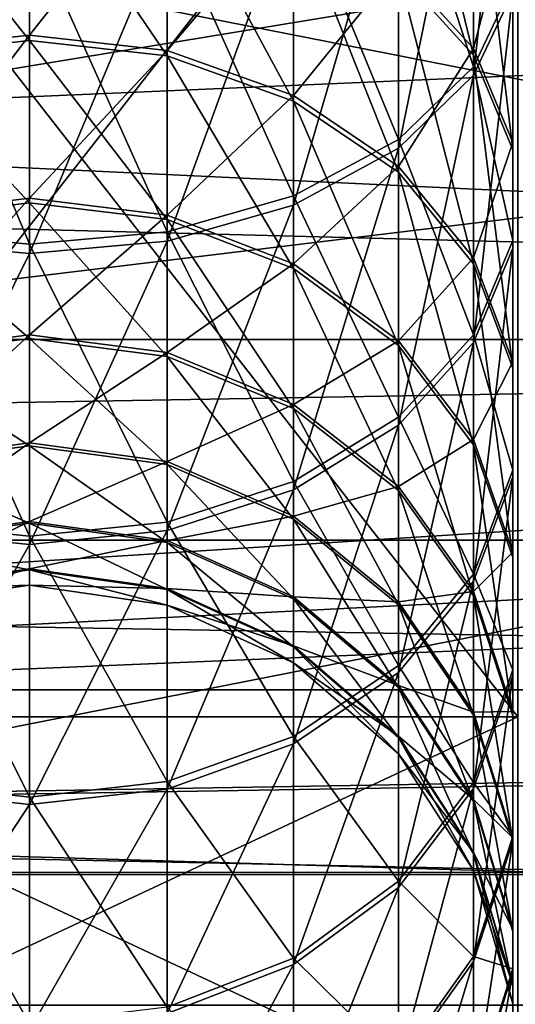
# Model space of a CAD drawing. Extents: x 0 to 200, y 18 to 95.
# Tile 89 of 256: x 81.07 to 82.49, y 38.82 to 41.65. Entities that reach past the tile are written whole.
import ezdxf

# ---------------------------------------------------------------- set-up
doc = ezdxf.new("R2010")
doc.units = 0

msp = doc.modelspace()

# ---------------------------------------------------------------- linework, layer by layer
for points in [[(66.999992, 44.077702, 257.358826), (96.55484, 44.0602, 257.40918), (66.999992, 39.196945, 259.53186)], [(122.799995, 41.532703, 283.789642), (66.999992, 44.077702, 284.641174), (66.999992, 39.196945, 282.468109)], [(122.799995, 44.077702, 284.641174), (66.999992, 44.077702, 284.641174), (122.799995, 41.532703, 283.789642)], [(96.55484, 44.0602, 257.40918), (96.95916, 42.839298, 257.705353), (66.999992, 39.196945, 259.53186)], [(91.499992, 40.731827, 267.25), (33.5, 43.477016, 264.504822), (33.5, 40.731827, 267.25)], [(91.499992, 43.477016, 264.504822), (33.5, 43.477016, 264.504822), (91.499992, 40.731827, 267.25)], [(91.499992, 43.477016, 277.495178), (91.499992, 40.731827, 274.75), (33.5, 40.731827, 274.75)], [(33.5, 43.477016, 277.495178), (91.499992, 43.477016, 277.495178), (33.5, 40.731827, 274.75)], [(79.999992, 42.852016, 263.422272), (82.499992, 39.649292, 266.625), (79.999992, 39.649292, 266.625)], [(79.999992, 42.852016, 263.422272), (82.499992, 42.852016, 263.422272), (82.499992, 39.649292, 266.625)], [(82.499992, 42.852016, 278.577728), (79.999992, 42.852016, 278.577728), (79.999992, 39.649292, 275.375)], [(82.499992, 39.649292, 275.375), (82.499992, 42.852016, 278.577728), (79.999992, 39.649292, 275.375)], [(96.95916, 42.839298, 257.705353), (97.955971, 41.16729, 258.409363), (66.999992, 39.196945, 259.53186)], [(95.999992, 38.822327, 264.297485), (76.999992, 42.562767, 261.314575), (76.999992, 38.822327, 264.297485)], [(95.999992, 42.562767, 261.314575), (76.999992, 42.562767, 261.314575), (95.999992, 38.822327, 264.297485)], [(95.999992, 42.562767, 280.685425), (95.999992, 38.822327, 277.702515), (76.999992, 38.822327, 277.702515)], [(76.999992, 42.562767, 280.685425), (95.999992, 42.562767, 280.685425), (76.999992, 38.822327, 277.702515)], [(82.485741, 41.728966, 277.870087), (82.485741, 42.532742, 278.442474), (82.373474, 41.49007, 278.16861)], [(82.485741, 42.532742, 278.442474), (82.373474, 42.32877, 278.765869), (82.373474, 41.49007, 278.16861)], [(82.158043, 41.784847, 276.423492), (82.158043, 42.426308, 276.998718), (82.373474, 41.547401, 276.660126)], [(82.158043, 42.426308, 276.998718), (82.373474, 42.21685, 277.260437), (82.373474, 41.547401, 276.660126)], [(82.158043, 42.177624, 262.933197), (82.373474, 42.355484, 263.217346), (82.373474, 41.514736, 263.811707)], [(82.373474, 42.355484, 263.217346), (82.485741, 41.752605, 264.111053), (82.373474, 41.514736, 263.811707)], [(82.373474, 41.49007, 278.16861), (82.373474, 42.32877, 278.765869), (82.158043, 41.280609, 278.430328)], [(82.373474, 42.32877, 278.765869), (82.158043, 42.149933, 279.049408), (82.158043, 41.280609, 278.430328)], [(82.373474, 42.238392, 264.722382), (82.158043, 41.80352, 265.557831), (82.373474, 41.566887, 265.320374)], [(82.485741, 42.000523, 264.423035), (82.373474, 42.238392, 264.722382), (82.373474, 41.566887, 265.320374)], [(115.346222, 40.155949, 279.984253), (35.839737, 42.227016, 281.573425), (37.428932, 40.155949, 279.984253)], [(116.93541, 42.227016, 281.573425), (35.839737, 42.227016, 281.573425), (115.346222, 40.155949, 279.984253)], [(99.614899, 42.227016, 264.25293), (101.204079, 40.155949, 265.842102), (51.571064, 40.155949, 265.842102)], [(53.160252, 42.227016, 264.25293), (99.614899, 42.227016, 264.25293), (51.571064, 40.155949, 265.842102)], [(82.373474, 41.547401, 276.660126), (82.373474, 42.21685, 277.260437), (82.485741, 41.276585, 276.930023)], [(82.373474, 42.21685, 277.260437), (82.485741, 41.977951, 277.55896), (82.485741, 41.276585, 276.930023)], [(81.856888, 42.039169, 262.712006), (82.158043, 42.177624, 262.933197), (82.158043, 41.306179, 263.549286)], [(82.158043, 42.177624, 262.933197), (82.373474, 41.514736, 263.811707), (82.158043, 41.306179, 263.549286)], [(82.158043, 41.280609, 278.430328), (82.158043, 42.149933, 279.049408), (81.856888, 41.117561, 278.634064)], [(82.158043, 42.149933, 279.049408), (81.856888, 42.010719, 279.270111), (81.856888, 41.117561, 278.634064)], [(81.099991, 42.144604, 265.900085), (80.705566, 42.104568, 265.859924), (80.705566, 41.561275, 266.46579)], [(81.099991, 41.605553, 266.501221), (81.099991, 42.144604, 265.900085), (80.705566, 41.561275, 266.46579)], [(80.705566, 42.086937, 276.122437), (81.099991, 42.127106, 276.082397), (81.099991, 41.590126, 275.479462)], [(81.494423, 42.104568, 265.859924), (81.099991, 42.144604, 265.900085), (81.099991, 41.605553, 266.501221)], [(81.099991, 41.590126, 275.479462), (81.099991, 42.127106, 276.082397), (81.494423, 41.545727, 275.51474)], [(81.099991, 42.127106, 276.082397), (81.494423, 42.086937, 276.122437), (81.494423, 41.545727, 275.51474)], [(81.494423, 42.104568, 265.859924), (81.099991, 41.605553, 266.501221), (81.494423, 41.561275, 266.46579)], [(81.856888, 41.98772, 265.742676), (81.494423, 42.104568, 265.859924), (81.494423, 41.561275, 266.46579)], [(80.705566, 42.086937, 276.122437), (81.099991, 41.590126, 275.479462), (80.705566, 41.545727, 275.51474)], [(81.494423, 41.545727, 275.51474), (81.494423, 42.086937, 276.122437), (81.856888, 41.416126, 275.617706)], [(81.494423, 42.086937, 276.122437), (81.856888, 41.969688, 276.239288), (81.856888, 41.416126, 275.617706)], [(81.494423, 41.95134, 262.571716), (81.856888, 42.039169, 262.712006), (81.856888, 41.143829, 263.344971)], [(81.856888, 42.039169, 262.712006), (82.158043, 41.306179, 263.549286), (81.856888, 41.143829, 263.344971)], [(81.856888, 41.117561, 278.634064), (81.856888, 42.010719, 279.270111), (81.494423, 41.014126, 278.763306)], [(81.856888, 42.010719, 279.270111), (81.494423, 41.922409, 279.410126), (81.494423, 41.014126, 278.763306)], [(81.856888, 41.98772, 265.742676), (81.494423, 41.561275, 266.46579), (81.856888, 41.43203, 266.362335)], [(82.158043, 41.80352, 265.557831), (81.856888, 41.98772, 265.742676), (81.856888, 41.43203, 266.362335)], [(82.485741, 42.000523, 264.423035), (82.373474, 41.566887, 265.320374), (82.485741, 41.296997, 265.049561)], [(82.485741, 41.752605, 264.111053), (82.485741, 42.000523, 264.423035), (82.485741, 41.296997, 265.049561)], [(82.485741, 41.276585, 276.930023), (82.485741, 41.977951, 277.55896), (82.485741, 40.994331, 277.211304)], [(82.485741, 41.977951, 277.55896), (82.485741, 41.728966, 277.870087), (82.485741, 40.994331, 277.211304)], [(80.705566, 41.95134, 262.571716), (81.099991, 41.921249, 262.523621), (81.099991, 41.005558, 263.17099)], [(80.705566, 41.04084, 263.215393), (80.705566, 41.95134, 262.571716), (81.099991, 41.005558, 263.17099)], [(81.099991, 41.921249, 262.523621), (81.494423, 41.95134, 262.571716), (81.494423, 41.04084, 263.215393)], [(81.494423, 41.95134, 262.571716), (81.856888, 41.143829, 263.344971), (81.494423, 41.04084, 263.215393)], [(81.856888, 41.416126, 275.617706), (81.856888, 41.969688, 276.239288), (82.158043, 41.21183, 275.78006)], [(81.856888, 41.969688, 276.239288), (82.158043, 41.784847, 276.423492), (82.158043, 41.21183, 275.78006)], [(81.099991, 41.892155, 279.458099), (80.705566, 41.922409, 279.410126), (80.705566, 41.014126, 278.763306)], [(81.494423, 41.014126, 278.763306), (81.494423, 41.922409, 279.410126), (81.099991, 40.978695, 278.807587)], [(81.494423, 41.922409, 279.410126), (81.099991, 41.892155, 279.458099), (81.099991, 40.978695, 278.807587)], [(81.099991, 41.921249, 262.523621), (81.494423, 41.04084, 263.215393), (81.099991, 41.005558, 263.17099)], [(81.099991, 41.892155, 279.458099), (80.705566, 41.014126, 278.763306), (81.099991, 40.978695, 278.807587)], [(82.158043, 41.80352, 265.557831), (81.856888, 41.43203, 266.362335), (82.158043, 41.228291, 266.19928)], [(82.373474, 41.566887, 265.320374), (82.158043, 41.80352, 265.557831), (82.158043, 41.228291, 266.19928)], [(82.158043, 41.21183, 275.78006), (82.158043, 41.784847, 276.423492), (82.373474, 40.949383, 275.988617)], [(82.158043, 41.784847, 276.423492), (82.373474, 41.547401, 276.660126), (82.373474, 40.949383, 275.988617)], [(82.373474, 41.514736, 263.811707), (82.485741, 41.752605, 264.111053), (82.485741, 41.015713, 264.767303)], [(82.485741, 41.752605, 264.111053), (82.485741, 41.296997, 265.049561), (82.485741, 41.015713, 264.767303)], [(82.485741, 40.994331, 277.211304), (82.485741, 41.728966, 277.870087), (82.373474, 40.723511, 277.481201)], [(82.485741, 41.728966, 277.870087), (82.373474, 41.49007, 278.16861), (82.373474, 40.723511, 277.481201)], [(81.099991, 41.605553, 266.501221), (80.705566, 41.561275, 266.46579), (80.705566, 41.089226, 267.128632)], [(81.099991, 41.137192, 267.158905), (81.099991, 41.605553, 266.501221), (80.705566, 41.089226, 267.128632)], [(80.705566, 41.545727, 275.51474), (81.099991, 41.590126, 275.479462), (81.099991, 41.124027, 274.82016)], [(81.494423, 41.561275, 266.46579), (81.099991, 41.605553, 266.501221), (81.099991, 41.137192, 267.158905)], [(81.099991, 41.124027, 274.82016), (81.099991, 41.590126, 275.479462), (81.494423, 41.075958, 274.85025)], [(81.099991, 41.590126, 275.479462), (81.494423, 41.545727, 275.51474), (81.494423, 41.075958, 274.85025)], [(81.494423, 41.561275, 266.46579), (81.099991, 41.137192, 267.158905), (81.494423, 41.089226, 267.128632)], [(81.856888, 41.43203, 266.362335), (81.494423, 41.561275, 266.46579), (81.494423, 41.089226, 267.128632)], [(82.373474, 41.566887, 265.320374), (82.158043, 41.228291, 266.19928), (82.373474, 40.96656, 265.989838)], [(82.485741, 41.296997, 265.049561), (82.373474, 41.566887, 265.320374), (82.373474, 40.96656, 265.989838)], [(122.799995, 39.196945, 282.468109), (122.799995, 41.532703, 283.789642), (66.999992, 39.196945, 282.468109)], [(80.705566, 41.545727, 275.51474), (81.099991, 41.124027, 274.82016), (80.705566, 41.075958, 274.85025)], [(81.494423, 41.075958, 274.85025), (81.494423, 41.545727, 275.51474), (81.856888, 40.935646, 274.93808)], [(81.494423, 41.545727, 275.51474), (81.856888, 41.416126, 275.617706), (81.856888, 40.935646, 274.93808)], [(82.373474, 40.949383, 275.988617), (82.373474, 41.547401, 276.660126), (82.485741, 40.650047, 276.226501)], [(82.373474, 41.547401, 276.660126), (82.485741, 41.276585, 276.930023), (82.485741, 40.650047, 276.226501)], [(82.158043, 41.306179, 263.549286), (82.373474, 41.514736, 263.811707), (82.373474, 40.745819, 264.49649)], [(82.373474, 41.514736, 263.811707), (82.485741, 41.015713, 264.767303), (82.373474, 40.745819, 264.49649)], [(82.373474, 40.723511, 277.481201), (82.373474, 41.49007, 278.16861), (82.158043, 40.486065, 277.717834)], [(82.373474, 41.49007, 278.16861), (82.158043, 41.280609, 278.430328), (82.158043, 40.486065, 277.717834)], [(81.856888, 41.43203, 266.362335), (81.494423, 41.089226, 267.128632), (81.856888, 40.949215, 267.040344)], [(82.158043, 41.228291, 266.19928), (81.856888, 41.43203, 266.362335), (81.856888, 40.949215, 267.040344)], [(81.856888, 40.935646, 274.93808), (81.856888, 41.416126, 275.617706), (82.158043, 40.714455, 275.076508)], [(81.856888, 41.416126, 275.617706), (82.158043, 41.21183, 275.78006), (82.158043, 40.714455, 275.076508)], [(81.856888, 41.143829, 263.344971), (82.158043, 41.306179, 263.549286), (82.158043, 40.50919, 264.259064)], [(82.158043, 41.306179, 263.549286), (82.373474, 40.745819, 264.49649), (82.158043, 40.50919, 264.259064)], [(82.158043, 40.486065, 277.717834), (82.158043, 41.280609, 278.430328), (81.856888, 40.301231, 277.902039)], [(82.158043, 41.280609, 278.430328), (81.856888, 41.117561, 278.634064), (81.856888, 40.301231, 277.902039)], [(82.485741, 41.296997, 265.049561), (82.373474, 40.96656, 265.989838), (82.485741, 40.668045, 265.750946)], [(82.485741, 41.015713, 264.767303), (82.485741, 41.296997, 265.049561), (82.485741, 40.668045, 265.750946)], [(82.485741, 40.650047, 276.226501), (82.485741, 41.276585, 276.930023), (82.485741, 40.338078, 276.474426)], [(82.485741, 41.276585, 276.930023), (82.485741, 40.994331, 277.211304), (82.485741, 40.338078, 276.474426)], [(82.158043, 41.228291, 266.19928), (81.856888, 40.949215, 267.040344), (82.158043, 40.7285, 266.901123)], [(82.373474, 40.96656, 265.989838), (82.158043, 41.228291, 266.19928), (82.158043, 40.7285, 266.901123)], [(82.158043, 40.714455, 275.076508), (82.158043, 41.21183, 275.78006), (82.373474, 40.430305, 275.254395)], [(82.158043, 41.21183, 275.78006), (82.373474, 40.949383, 275.988617), (82.373474, 40.430305, 275.254395)], [(97.955971, 41.16729, 258.409363), (98.184906, 40.783283, 258.571075), (66.999992, 39.196945, 259.53186)], [(81.099991, 41.137192, 267.158905), (80.705566, 41.089226, 267.128632), (80.705566, 40.694366, 267.84021)], [(81.099991, 40.745419, 267.864899), (81.099991, 41.137192, 267.158905), (80.705566, 40.694366, 267.84021)], [(81.494423, 41.089226, 267.128632), (81.099991, 41.137192, 267.158905), (81.099991, 40.745419, 267.864899)], [(81.494423, 41.04084, 263.215393), (81.856888, 41.143829, 263.344971), (81.856888, 40.324989, 264.074219)], [(81.856888, 41.143829, 263.344971), (82.158043, 40.50919, 264.259064), (81.856888, 40.324989, 264.074219)], [(80.705566, 41.075958, 274.85025), (81.099991, 41.124027, 274.82016), (81.099991, 40.734684, 274.112823)], [(81.099991, 40.734684, 274.112823), (81.099991, 41.124027, 274.82016), (81.494423, 40.683544, 274.137329)], [(81.099991, 41.124027, 274.82016), (81.494423, 41.075958, 274.85025), (81.494423, 40.683544, 274.137329)], [(81.856888, 40.301231, 277.902039), (81.856888, 41.117561, 278.634064), (81.494423, 40.183979, 278.01886)], [(81.856888, 41.117561, 278.634064), (81.494423, 41.014126, 278.763306), (81.494423, 40.183979, 278.01886)], [(80.705566, 41.075958, 274.85025), (81.099991, 40.734684, 274.112823), (80.705566, 40.683544, 274.137329)], [(81.494423, 41.089226, 267.128632), (81.099991, 40.745419, 267.864899), (81.494423, 40.694366, 267.84021)], [(81.856888, 40.949215, 267.040344), (81.494423, 41.089226, 267.128632), (81.494423, 40.694366, 267.84021)], [(81.494423, 40.683544, 274.137329), (81.494423, 41.075958, 274.85025), (81.856888, 40.534279, 274.208893)], [(81.494423, 41.075958, 274.85025), (81.856888, 40.935646, 274.93808), (81.856888, 40.534279, 274.208893)], [(80.705566, 41.04084, 263.215393), (81.099991, 41.005558, 263.17099), (81.099991, 40.168106, 263.916779)], [(80.705566, 40.208138, 263.95697), (80.705566, 41.04084, 263.215393), (81.099991, 40.168106, 263.916779)], [(81.099991, 41.005558, 263.17099), (81.494423, 41.04084, 263.215393), (81.494423, 40.208138, 263.95697)], [(81.494423, 41.04084, 263.215393), (81.856888, 40.324989, 264.074219), (81.494423, 40.208138, 263.95697)], [(82.373474, 40.745819, 264.49649), (82.485741, 41.015713, 264.767303), (82.485741, 40.35693, 265.501953)], [(82.485741, 41.015713, 264.767303), (82.485741, 40.668045, 265.750946), (82.485741, 40.35693, 265.501953)], [(81.099991, 40.978695, 278.807587), (80.705566, 41.014126, 278.763306), (80.705566, 40.183979, 278.01886)], [(81.494423, 40.183979, 278.01886), (81.494423, 41.014126, 278.763306), (81.099991, 40.143806, 278.058899)], [(81.494423, 41.014126, 278.763306), (81.099991, 40.978695, 278.807587), (81.099991, 40.143806, 278.058899)], [(81.099991, 41.005558, 263.17099), (81.494423, 40.208138, 263.95697), (81.099991, 40.168106, 263.916779)], [(82.485741, 40.338078, 276.474426), (82.485741, 40.994331, 277.211304), (82.373474, 40.038742, 276.71228)], [(82.485741, 40.994331, 277.211304), (82.373474, 40.723511, 277.481201), (82.373474, 40.038742, 276.71228)], [(81.099991, 40.978695, 278.807587), (80.705566, 40.183979, 278.01886), (81.099991, 40.143806, 278.058899)], [(82.373474, 40.96656, 265.989838), (82.158043, 40.7285, 266.901123), (82.373474, 40.444965, 266.72229)], [(82.485741, 40.668045, 265.750946), (82.373474, 40.96656, 265.989838), (82.373474, 40.444965, 266.72229)], [(81.856888, 40.949215, 267.040344), (81.494423, 40.694366, 267.84021), (81.856888, 40.545345, 267.768127)], [(82.158043, 40.7285, 266.901123), (81.856888, 40.949215, 267.040344), (81.856888, 40.545345, 267.768127)], [(81.856888, 40.534279, 274.208893), (81.856888, 40.935646, 274.93808), (82.158043, 40.298977, 274.321716)], [(81.856888, 40.935646, 274.93808), (82.158043, 40.714455, 275.076508), (82.158043, 40.298977, 274.321716)], [(82.373474, 40.430305, 275.254395), (82.373474, 40.949383, 275.988617), (82.485741, 40.10622, 275.457245)], [(82.373474, 40.949383, 275.988617), (82.485741, 40.650047, 276.226501), (82.485741, 40.10622, 275.457245)], [(98.184906, 40.783283, 258.571075), (99.175209, 39.744286, 259.220428), (66.999992, 39.196945, 259.53186)], [(81.099991, 40.745419, 267.864899), (80.705566, 40.694366, 267.84021), (80.705566, 40.381657, 268.591492)], [(81.099991, 40.43515, 268.610321), (81.099991, 40.745419, 267.864899), (80.705566, 40.381657, 268.591492)], [(80.705566, 40.683544, 274.137329), (81.099991, 40.734684, 274.112823), (81.099991, 40.426979, 273.366333)], [(81.494423, 40.694366, 267.84021), (81.099991, 40.745419, 267.864899), (81.099991, 40.43515, 268.610321)], [(81.099991, 40.426979, 273.366333), (81.099991, 40.734684, 274.112823), (81.494423, 40.373421, 273.384979)], [(81.099991, 40.734684, 274.112823), (81.494423, 40.683544, 274.137329), (81.494423, 40.373421, 273.384979)], [(82.158043, 40.50919, 264.259064), (82.373474, 40.745819, 264.49649), (82.373474, 40.058411, 265.263062)], [(82.373474, 40.745819, 264.49649), (82.485741, 40.35693, 265.501953), (82.373474, 40.058411, 265.263062)], [(91.499992, 39.727016, 271), (33.5, 40.731827, 267.25), (33.5, 39.727016, 271)], [(91.499992, 40.731827, 274.75), (91.499992, 39.727016, 271), (33.5, 39.727016, 271)], [(33.5, 40.731827, 274.75), (91.499992, 40.731827, 274.75), (33.5, 39.727016, 271)], [(91.499992, 40.731827, 267.25), (33.5, 40.731827, 267.25), (91.499992, 39.727016, 271)], [(82.158043, 40.7285, 266.901123), (81.856888, 40.545345, 267.768127), (82.158043, 40.310432, 267.65451)], [(82.373474, 40.444965, 266.72229), (82.158043, 40.7285, 266.901123), (82.158043, 40.310432, 267.65451)], [(82.373474, 40.038742, 276.71228), (82.373474, 40.723511, 277.481201), (82.158043, 39.776295, 276.920837)], [(82.373474, 40.723511, 277.481201), (82.158043, 40.486065, 277.717834), (82.158043, 39.776295, 276.920837)], [(82.158043, 40.298977, 274.321716), (82.158043, 40.714455, 275.076508), (82.373474, 39.996704, 274.466644)], [(82.158043, 40.714455, 275.076508), (82.373474, 40.430305, 275.254395), (82.373474, 39.996704, 274.466644)], [(80.705566, 40.683544, 274.137329), (81.099991, 40.426979, 273.366333), (80.705566, 40.373421, 273.384979)], [(81.494423, 40.694366, 267.84021), (81.099991, 40.43515, 268.610321), (81.494423, 40.381657, 268.591492)], [(81.856888, 40.545345, 267.768127), (81.494423, 40.694366, 267.84021), (81.494423, 40.381657, 268.591492)], [(81.494423, 40.373421, 273.384979), (81.494423, 40.683544, 274.137329), (81.856888, 40.217083, 273.439362)], [(81.494423, 40.683544, 274.137329), (81.856888, 40.534279, 274.208893), (81.856888, 40.217083, 273.439362)], [(82.485741, 40.668045, 265.750946), (82.373474, 40.444965, 266.72229), (82.485741, 40.121578, 266.518311)], [(82.485741, 40.35693, 265.501953), (82.485741, 40.668045, 265.750946), (82.485741, 40.121578, 266.518311)], [(82.485741, 40.10622, 275.457245), (82.485741, 40.650047, 276.226501), (82.485741, 39.768456, 275.668671)], [(82.485741, 40.650047, 276.226501), (82.485741, 40.338078, 276.474426), (82.485741, 39.768456, 275.668671)], [(81.856888, 40.545345, 267.768127), (81.494423, 40.381657, 268.591492), (81.856888, 40.225506, 268.53656)], [(82.158043, 40.310432, 267.65451), (81.856888, 40.545345, 267.768127), (81.856888, 40.225506, 268.53656)], [(81.856888, 40.217083, 273.439362), (81.856888, 40.534279, 274.208893), (82.158043, 39.970627, 273.525116)], [(81.856888, 40.534279, 274.208893), (82.158043, 40.298977, 274.321716), (82.158043, 39.970627, 273.525116)], [(81.856888, 40.324989, 264.074219), (82.158043, 40.50919, 264.259064), (82.158043, 39.796684, 265.053589)], [(82.158043, 40.50919, 264.259064), (82.373474, 40.058411, 265.263062), (82.158043, 39.796684, 265.053589)], [(82.158043, 39.776295, 276.920837), (82.158043, 40.486065, 277.717834), (81.856888, 39.571995, 277.083191)], [(82.158043, 40.486065, 277.717834), (81.856888, 40.301231, 277.902039), (81.856888, 39.571995, 277.083191)], [(81.099991, 40.43515, 268.610321), (80.705566, 40.381657, 268.591492), (80.705566, 40.155029, 269.373077)], [(81.099991, 40.210297, 269.385803), (81.099991, 40.43515, 268.610321), (80.705566, 40.155029, 269.373077)], [(80.705566, 40.373421, 273.384979), (81.099991, 40.426979, 273.366333), (81.099991, 40.204792, 272.590088)], [(81.494423, 40.381657, 268.591492), (81.099991, 40.43515, 268.610321), (81.099991, 40.210297, 269.385803)], [(81.099991, 40.204792, 272.590088), (81.099991, 40.426979, 273.366333), (81.494423, 40.149483, 272.6026)], [(81.099991, 40.426979, 273.366333), (81.494423, 40.373421, 273.384979), (81.494423, 40.149483, 272.6026)], [(82.373474, 40.444965, 266.72229), (82.158043, 40.310432, 267.65451), (82.373474, 40.008659, 267.508545)], [(82.485741, 40.121578, 266.518311), (82.373474, 40.444965, 266.72229), (82.373474, 40.008659, 267.508545)], [(82.373474, 39.996704, 274.466644), (82.373474, 40.430305, 275.254395), (82.485741, 39.651943, 274.631958)], [(82.373474, 40.430305, 275.254395), (82.485741, 40.10622, 275.457245), (82.485741, 39.651943, 274.631958)], [(80.705566, 40.373421, 273.384979), (81.099991, 40.204792, 272.590088), (80.705566, 40.149483, 272.6026)], [(81.494423, 40.381657, 268.591492), (81.099991, 40.210297, 269.385803), (81.494423, 40.155029, 269.373077)], [(81.856888, 40.225506, 268.53656), (81.494423, 40.381657, 268.591492), (81.494423, 40.155029, 269.373077)], [(81.494423, 40.149483, 272.6026), (81.494423, 40.373421, 273.384979), (81.856888, 39.988037, 272.63916)], [(81.494423, 40.373421, 273.384979), (81.856888, 40.217083, 273.439362), (81.856888, 39.988037, 272.63916)], [(82.373474, 40.058411, 265.263062), (82.485741, 40.35693, 265.501953), (82.485741, 39.784538, 266.305725)], [(82.485741, 39.768456, 275.668671), (82.485741, 40.338078, 276.474426), (82.373474, 39.444366, 275.871521)], [(82.485741, 40.338078, 276.474426), (82.373474, 40.038742, 276.71228), (82.373474, 39.444366, 275.871521)], [(82.485741, 40.35693, 265.501953), (82.485741, 40.121578, 266.518311), (82.485741, 39.784538, 266.305725)], [(81.494423, 40.208138, 263.95697), (81.856888, 40.324989, 264.074219), (81.856888, 39.592945, 264.890533)], [(81.856888, 40.324989, 264.074219), (82.158043, 39.796684, 265.053589), (81.856888, 39.592945, 264.890533)], [(82.158043, 40.310432, 267.65451), (81.856888, 40.225506, 268.53656), (82.158043, 39.979347, 268.449951)], [(82.373474, 40.008659, 267.508545), (82.158043, 40.310432, 267.65451), (82.158043, 39.979347, 268.449951)], [(81.856888, 39.571995, 277.083191), (81.856888, 40.301231, 277.902039), (81.494423, 39.442398, 277.186188)], [(81.856888, 40.301231, 277.902039), (81.494423, 40.183979, 278.01886), (81.494423, 39.442398, 277.186188)], [(82.158043, 39.970627, 273.525116), (82.158043, 40.298977, 274.321716), (82.373474, 39.654022, 273.635315)], [(82.158043, 40.298977, 274.321716), (82.373474, 39.996704, 274.466644), (82.373474, 39.654022, 273.635315)], [(81.856888, 40.225506, 268.53656), (81.494423, 40.155029, 269.373077), (81.856888, 39.99371, 269.335968)], [(81.856888, 40.225506, 268.53656), (81.856888, 39.99371, 269.335968), (82.158043, 39.979347, 268.449951)], [(81.099991, 40.210297, 269.385803), (80.705566, 40.155029, 269.373077), (80.705566, 40.017342, 270.17511)], [(81.099991, 40.073685, 270.181549), (81.099991, 40.210297, 269.385803), (80.705566, 40.017342, 270.17511)], [(80.705566, 40.208138, 263.95697), (81.099991, 40.168106, 263.916779), (81.099991, 39.419422, 264.751678)], [(80.705566, 39.463699, 264.787109), (80.705566, 40.208138, 263.95697), (81.099991, 39.419422, 264.751678)], [(80.705566, 40.149483, 272.6026), (81.099991, 40.204792, 272.590088), (81.099991, 40.070915, 271.793854)], [(81.494423, 40.155029, 269.373077), (81.099991, 40.210297, 269.385803), (81.099991, 40.073685, 270.181549)], [(81.099991, 40.168106, 263.916779), (81.494423, 40.208138, 263.95697), (81.494423, 39.463699, 264.787109)], [(81.099991, 40.070915, 271.793854), (81.099991, 40.204792, 272.590088), (81.494423, 40.014549, 271.80011)], [(81.099991, 40.204792, 272.590088), (81.494423, 40.149483, 272.6026), (81.494423, 40.014549, 271.80011)], [(81.494423, 40.208138, 263.95697), (81.856888, 39.592945, 264.890533), (81.494423, 39.463699, 264.787109)], [(81.856888, 39.988037, 272.63916), (81.856888, 40.217083, 273.439362), (82.158043, 39.733528, 272.696808)], [(81.856888, 40.217083, 273.439362), (82.158043, 39.970627, 273.525116), (82.158043, 39.733528, 272.696808)], [(81.099991, 40.143806, 278.058899), (80.705566, 40.183979, 278.01886), (80.705566, 39.442398, 277.186188)], [(81.494423, 39.442398, 277.186188), (81.494423, 40.183979, 278.01886), (81.099991, 39.397999, 277.221466)], [(81.494423, 40.183979, 278.01886), (81.099991, 40.143806, 278.058899), (81.099991, 39.397999, 277.221466)], [(113.275154, 38.566761, 277.913177), (37.428932, 40.155949, 279.984253), (39.5, 38.566761, 277.913177)], [(115.346222, 40.155949, 279.984253), (37.428932, 40.155949, 279.984253), (113.275154, 38.566761, 277.913177)], [(51.571064, 40.155949, 265.842102), (103.275146, 38.566761, 267.913177), (49.499989, 38.566761, 267.913177)], [(51.571064, 40.155949, 265.842102), (101.204079, 40.155949, 265.842102), (103.275146, 38.566761, 267.913177)], [(80.705566, 40.149483, 272.6026), (81.099991, 40.070915, 271.793854), (80.705566, 40.014549, 271.80011)], [(81.099991, 40.143806, 278.058899), (80.705566, 39.442398, 277.186188), (81.099991, 39.397999, 277.221466)], [(81.099991, 40.168106, 263.916779), (81.494423, 39.463699, 264.787109), (81.099991, 39.419422, 264.751678)], [(81.494423, 40.155029, 269.373077), (81.099991, 40.073685, 270.181549), (81.494423, 40.017342, 270.17511)], [(81.494423, 40.155029, 269.373077), (81.494423, 40.017342, 270.17511), (81.856888, 39.99371, 269.335968)], [(81.494423, 40.014549, 271.80011), (81.494423, 40.149483, 272.6026), (81.856888, 39.850021, 271.818359)], [(81.494423, 40.149483, 272.6026), (81.856888, 39.988037, 272.63916), (81.856888, 39.850021, 271.818359)], [(82.485741, 40.121578, 266.518311), (82.373474, 40.008659, 267.508545), (82.485741, 39.664467, 267.342041)], [(82.485741, 39.784538, 266.305725), (82.485741, 40.121578, 266.518311), (82.485741, 39.664467, 267.342041)], [(82.485741, 39.651943, 274.631958), (82.485741, 40.10622, 275.457245), (82.485741, 39.292625, 274.80423)], [(82.485741, 40.10622, 275.457245), (82.485741, 39.768456, 275.668671), (82.485741, 39.292625, 274.80423)], [(81.099991, 40.073685, 270.181549), (80.705566, 40.017342, 270.17511), (80.705566, 39.970318, 270.987549)], [(81.099991, 40.027027, 270.98764), (81.099991, 40.073685, 270.181549), (80.705566, 39.970318, 270.987549)], [(81.099991, 40.070915, 271.793854), (81.099991, 40.027027, 270.98764), (80.705566, 40.014549, 271.80011)], [(81.099991, 40.073685, 270.181549), (81.099991, 40.027027, 270.98764), (81.494423, 40.017342, 270.17511)], [(81.099991, 40.027027, 270.98764), (81.099991, 40.070915, 271.793854), (81.494423, 39.970318, 270.987549)], [(81.099991, 40.070915, 271.793854), (81.494423, 40.014549, 271.80011), (81.494423, 39.970318, 270.987549)], [(82.158043, 39.796684, 265.053589), (82.373474, 40.058411, 265.263062), (82.373474, 39.461151, 266.101746)], [(82.373474, 40.058411, 265.263062), (82.485741, 39.784538, 266.305725), (82.373474, 39.461151, 266.101746)], [(82.373474, 39.444366, 275.871521), (82.373474, 40.038742, 276.71228), (82.158043, 39.160217, 276.049377)], [(82.373474, 40.038742, 276.71228), (82.158043, 39.776295, 276.920837), (82.158043, 39.160217, 276.049377)], [(80.705566, 40.014549, 271.80011), (81.099991, 40.027027, 270.98764), (80.705566, 39.970318, 270.987549)], [(81.494423, 40.017342, 270.17511), (81.099991, 40.027027, 270.98764), (81.494423, 39.970318, 270.987549)], [(81.856888, 39.99371, 269.335968), (81.494423, 40.017342, 270.17511), (81.856888, 39.852879, 270.156311)], [(81.494423, 40.017342, 270.17511), (81.494423, 39.970318, 270.987549), (81.856888, 39.852879, 270.156311)], [(81.494423, 39.970318, 270.987549), (81.494423, 40.014549, 271.80011), (81.856888, 39.804779, 270.987244)], [(81.494423, 40.014549, 271.80011), (81.856888, 39.850021, 271.818359), (81.856888, 39.804779, 270.987244)], [(82.373474, 40.008659, 267.508545), (82.158043, 39.979347, 268.449951), (82.373474, 39.663124, 268.338684)], [(82.485741, 39.664467, 267.342041), (82.373474, 40.008659, 267.508545), (82.373474, 39.663124, 268.338684)], [(82.158043, 39.979347, 268.449951), (81.856888, 39.99371, 269.335968), (82.158043, 39.739403, 269.277466)], [(81.856888, 39.99371, 269.335968), (81.856888, 39.852879, 270.156311), (82.158043, 39.739403, 269.277466)], [(81.856888, 39.850021, 271.818359), (81.856888, 39.988037, 272.63916), (82.158043, 39.590664, 271.847137)], [(81.856888, 39.988037, 272.63916), (82.158043, 39.733528, 272.696808), (82.158043, 39.590664, 271.847137)], [(82.158043, 39.979347, 268.449951), (82.158043, 39.739403, 269.277466), (82.373474, 39.663124, 268.338684)], [(82.158043, 39.733528, 272.696808), (82.158043, 39.970627, 273.525116), (82.373474, 39.406582, 272.770844)], [(82.158043, 39.970627, 273.525116), (82.373474, 39.654022, 273.635315), (82.373474, 39.406582, 272.770844)], [(82.373474, 39.654022, 273.635315), (82.373474, 39.996704, 274.466644), (82.485741, 39.292923, 273.760956)], [(82.373474, 39.996704, 274.466644), (82.485741, 39.651943, 274.631958), (82.485741, 39.292923, 273.760956)], [(81.856888, 39.852879, 270.156311), (81.494423, 39.970318, 270.987549), (81.856888, 39.804779, 270.987244)], [(82.158043, 39.739403, 269.277466), (81.856888, 39.852879, 270.156311), (82.158043, 39.59362, 270.126648)], [(81.856888, 39.852879, 270.156311), (81.856888, 39.804779, 270.987244), (82.158043, 39.59362, 270.126648)], [(81.856888, 39.804779, 270.987244), (81.856888, 39.850021, 271.818359), (82.158043, 39.543831, 270.986816)], [(81.856888, 39.850021, 271.818359), (82.158043, 39.590664, 271.847137), (82.158043, 39.543831, 270.986816)], [(82.158043, 39.59362, 270.126648), (81.856888, 39.804779, 270.987244), (82.158043, 39.543831, 270.986816)], [(81.856888, 39.592945, 264.890533), (82.158043, 39.796684, 265.053589), (82.158043, 39.177616, 265.922913)], [(82.158043, 39.160217, 276.049377), (82.158043, 39.776295, 276.920837), (81.856888, 38.939026, 276.187836)], [(82.158043, 39.776295, 276.920837), (81.856888, 39.571995, 277.083191), (81.856888, 38.939026, 276.187836)], [(82.158043, 39.796684, 265.053589), (82.373474, 39.461151, 266.101746), (82.158043, 39.177616, 265.922913)], [(82.373474, 39.461151, 266.101746), (82.485741, 39.784538, 266.305725), (82.485741, 39.305744, 267.168518)], [(82.485741, 39.784538, 266.305725), (82.485741, 39.664467, 267.342041), (82.485741, 39.305744, 267.168518)], [(82.485741, 39.292625, 274.80423), (82.485741, 39.768456, 275.668671), (82.373474, 38.947865, 274.969513)], [(82.485741, 39.768456, 275.668671), (82.373474, 39.444366, 275.871521), (82.373474, 38.947865, 274.969513)], [(99.175209, 39.744286, 259.220428), (99.193626, 39.72496, 259.232513), (66.999992, 39.196945, 259.53186)], [(99.193626, 39.72496, 259.232513), (99.683624, 39.210865, 259.553802), (66.999992, 39.196945, 259.53186)], [(82.373474, 39.663124, 268.338684), (82.158043, 39.739403, 269.277466), (82.373474, 39.412712, 269.202301)], [(82.158043, 39.739403, 269.277466), (82.158043, 39.59362, 270.126648), (82.373474, 39.412712, 269.202301)], [(82.158043, 39.590664, 271.847137), (82.158043, 39.733528, 272.696808), (82.373474, 39.257484, 271.884094)], [(82.158043, 39.733528, 272.696808), (82.373474, 39.406582, 272.770844), (82.373474, 39.257484, 271.884094)], [(82.485741, 39.664467, 267.342041), (82.373474, 39.663124, 268.338684), (82.485741, 39.302456, 268.211792)], [(82.373474, 39.663124, 268.338684), (82.373474, 39.412712, 269.202301), (82.485741, 39.302456, 268.211792)], [(82.485741, 39.305744, 267.168518), (82.485741, 39.664467, 267.342041), (82.485741, 39.302456, 268.211792)], [(82.499992, 39.649292, 275.375), (79.999992, 39.649292, 275.375), (79.999992, 38.477016, 271)], [(82.499992, 38.477016, 271), (82.499992, 39.649292, 275.375), (79.999992, 38.477016, 271)], [(79.999992, 39.649292, 266.625), (82.499992, 38.477016, 271), (79.999992, 38.477016, 271)], [(79.999992, 39.649292, 266.625), (82.499992, 39.649292, 266.625), (82.499992, 38.477016, 271)], [(82.373474, 39.406582, 272.770844), (82.373474, 39.654022, 273.635315), (82.485741, 39.03368, 272.855255)], [(82.373474, 39.654022, 273.635315), (82.485741, 39.292923, 273.760956), (82.485741, 39.03368, 272.855255)], [(82.485741, 39.292923, 273.760956), (82.485741, 39.651943, 274.631958), (82.485741, 38.91658, 273.891937)], [(82.485741, 39.651943, 274.631958), (82.485741, 39.292625, 274.80423), (82.485741, 38.91658, 273.891937)], [(81.494423, 39.463699, 264.787109), (81.856888, 39.592945, 264.890533), (81.856888, 38.956902, 265.783722)], [(81.856888, 39.592945, 264.890533), (82.158043, 39.177616, 265.922913), (81.856888, 38.956902, 265.783722)], [(82.373474, 39.412712, 269.202301), (82.158043, 39.59362, 270.126648), (82.373474, 39.260567, 270.088531)], [(82.158043, 39.59362, 270.126648), (82.158043, 39.543831, 270.986816), (82.373474, 39.260567, 270.088531)], [(82.158043, 39.543831, 270.986816), (82.158043, 39.590664, 271.847137), (82.373474, 39.208607, 270.986237)], [(82.158043, 39.590664, 271.847137), (82.373474, 39.257484, 271.884094), (82.373474, 39.208607, 270.986237)], [(81.856888, 38.939026, 276.187836), (81.856888, 39.571995, 277.083191), (81.494423, 38.798714, 276.275665)], [(81.856888, 39.571995, 277.083191), (81.494423, 39.442398, 277.186188), (81.494423, 38.798714, 276.275665)], [(82.373474, 39.260567, 270.088531), (82.158043, 39.543831, 270.986816), (82.373474, 39.208607, 270.986237)], [(80.705566, 39.463699, 264.787109), (81.099991, 39.419422, 264.751678), (81.099991, 38.768929, 265.665131)], [(80.705566, 38.816895, 265.695404), (80.705566, 39.463699, 264.787109), (81.099991, 38.768929, 265.665131)], [(81.099991, 39.419422, 264.751678), (81.494423, 39.463699, 264.787109), (81.494423, 38.816895, 265.695404)], [(81.494423, 39.463699, 264.787109), (81.856888, 38.956902, 265.783722), (81.494423, 38.816895, 265.695404)], [(81.099991, 39.397999, 277.221466), (80.705566, 39.442398, 277.186188), (80.705566, 38.798714, 276.275665)], [(81.494423, 38.798714, 276.275665), (81.494423, 39.442398, 277.186188), (81.099991, 38.750645, 276.305756)], [(81.494423, 39.442398, 277.186188), (81.099991, 39.397999, 277.221466), (81.099991, 38.750645, 276.305756)], [(82.158043, 39.177616, 265.922913), (82.373474, 39.461151, 266.101746), (82.373474, 38.961555, 267.002045)], [(82.373474, 38.947865, 274.969513), (82.373474, 39.444366, 275.871521), (82.158043, 38.645588, 275.114441)], [(82.373474, 39.444366, 275.871521), (82.158043, 39.160217, 276.049377), (82.158043, 38.645588, 275.114441)], [(82.373474, 39.461151, 266.101746), (82.485741, 39.305744, 267.168518), (82.373474, 38.961555, 267.002045)], [(81.099991, 39.419422, 264.751678), (81.494423, 38.816895, 265.695404), (81.099991, 38.768929, 265.665131)], [(82.485741, 39.302456, 268.211792), (82.373474, 39.412712, 269.202301), (82.485741, 39.040104, 269.116577)], [(82.373474, 39.412712, 269.202301), (82.373474, 39.260567, 270.088531), (82.485741, 39.040104, 269.116577)], [(82.373474, 39.257484, 271.884094), (82.373474, 39.406582, 272.770844), (82.485741, 38.877476, 271.926239)], [(82.373474, 39.406582, 272.770844), (82.485741, 39.03368, 272.855255), (82.485741, 38.877476, 271.926239)], [(81.099991, 39.397999, 277.221466), (80.705566, 38.798714, 276.275665), (81.099991, 38.750645, 276.305756)], [(82.373474, 38.961555, 267.002045), (82.485741, 39.305744, 267.168518), (82.485741, 38.926563, 268.079529)], [(82.485741, 38.91658, 273.891937), (82.485741, 39.292625, 274.80423), (82.373474, 38.555477, 274.017578)], [(82.485741, 39.292625, 274.80423), (82.373474, 38.947865, 274.969513), (82.373474, 38.555477, 274.017578)], [(82.485741, 39.305744, 267.168518), (82.485741, 39.302456, 268.211792), (82.485741, 38.926563, 268.079529)], [(82.485741, 39.302456, 268.211792), (82.485741, 39.040104, 269.116577), (82.485741, 38.926563, 268.079529)], [(82.485741, 39.03368, 272.855255), (82.485741, 39.292923, 273.760956), (82.485741, 38.645039, 272.943268)], [(82.485741, 39.292923, 273.760956), (82.485741, 38.91658, 273.891937), (82.485741, 38.645039, 272.943268)], [(82.485741, 39.040104, 269.116577), (82.373474, 39.260567, 270.088531), (82.485741, 38.880707, 270.045074)], [(82.373474, 39.260567, 270.088531), (82.373474, 39.208607, 270.986237), (82.485741, 38.880707, 270.045074)], [(82.373474, 39.208607, 270.986237), (82.373474, 39.257484, 271.884094), (82.485741, 38.826267, 270.985565)], [(82.373474, 39.257484, 271.884094), (82.485741, 38.877476, 271.926239), (82.485741, 38.826267, 270.985565)], [(66.999992, 39.196945, 259.53186), (99.683624, 39.210865, 259.553802), (66.999992, 35.485626, 263.375061)], [(99.683624, 39.210865, 259.553802), (100.000092, 38.878841, 259.761322), (66.999992, 35.485626, 263.375061)], [(82.485741, 38.880707, 270.045074), (82.373474, 39.208607, 270.986237), (82.485741, 38.826267, 270.985565)], [(122.799995, 37.156258, 280.72522), (66.999992, 39.196945, 282.468109), (66.999992, 35.485626, 278.624939)], [(122.799995, 39.196945, 282.468109), (66.999992, 39.196945, 282.468109), (122.799995, 37.156258, 280.72522)], [(81.856888, 38.956902, 265.783722), (82.158043, 39.177616, 265.922913), (82.158043, 38.659779, 266.856079)], [(82.158043, 38.645588, 275.114441), (82.158043, 39.160217, 276.049377), (81.856888, 38.410286, 275.227264)], [(82.158043, 39.160217, 276.049377), (81.856888, 38.939026, 276.187836), (81.856888, 38.410286, 275.227264)], [(82.158043, 39.177616, 265.922913), (82.373474, 38.961555, 267.002045), (82.158043, 38.659779, 266.856079)], [(82.485741, 38.926563, 268.079529), (82.485741, 39.040104, 269.116577), (82.485741, 38.651768, 269.027252)], [(82.485741, 39.040104, 269.116577), (82.485741, 38.880707, 270.045074), (82.485741, 38.651768, 269.027252)], [(82.485741, 38.877476, 271.926239), (82.485741, 39.03368, 272.855255), (82.485741, 38.481422, 271.970184)], [(82.485741, 39.03368, 272.855255), (82.485741, 38.645039, 272.943268), (82.485741, 38.481422, 271.970184)], [(81.494423, 38.816895, 265.695404), (81.856888, 38.956902, 265.783722), (81.856888, 38.424866, 266.742462)], [(81.856888, 38.956902, 265.783722), (82.158043, 38.659779, 266.856079), (81.856888, 38.424866, 266.742462)], [(82.158043, 38.659779, 266.856079), (82.373474, 38.961555, 267.002045), (82.373474, 38.565895, 267.952637)], [(82.373474, 38.961555, 267.002045), (82.485741, 38.926563, 268.079529), (82.373474, 38.565895, 267.952637)], [(81.856888, 38.410286, 275.227264), (81.856888, 38.939026, 276.187836), (81.494423, 38.261021, 275.298828)], [(81.856888, 38.939026, 276.187836), (81.494423, 38.798714, 276.275665), (81.494423, 38.261021, 275.298828)], [(82.373474, 38.555477, 274.017578), (82.373474, 38.947865, 274.969513), (82.158043, 38.238873, 274.127777)], [(82.373474, 38.947865, 274.969513), (82.158043, 38.645588, 275.114441), (82.158043, 38.238873, 274.127777)], [(82.485741, 38.926563, 268.079529), (82.485741, 38.651768, 269.027252), (82.373474, 38.565895, 267.952637)], [(82.485741, 38.645039, 272.943268), (82.485741, 38.91658, 273.891937), (82.373474, 38.272141, 273.02771)], [(82.485741, 38.91658, 273.891937), (82.373474, 38.555477, 274.017578), (82.373474, 38.272141, 273.02771)], [(100.000092, 38.878841, 259.761322), (100.607681, 38.474895, 260.105988), (66.999992, 35.485626, 263.375061)], [(82.485741, 38.651768, 269.027252), (82.485741, 38.880707, 270.045074), (82.485741, 38.48481, 269.999756)], [(82.485741, 38.880707, 270.045074), (82.485741, 38.826267, 270.985565), (82.485741, 38.48481, 269.999756)], [(82.485741, 38.826267, 270.985565), (82.485741, 38.877476, 271.926239), (82.485741, 38.427788, 270.984894)], [(82.485741, 38.877476, 271.926239), (82.485741, 38.481422, 271.970184), (82.485741, 38.427788, 270.984894)], [(82.485741, 38.48481, 269.999756), (82.485741, 38.826267, 270.985565), (82.485741, 38.427788, 270.984894)]]:
    msp.add_3dface(points)

doc.saveas('drawing.dxf')
